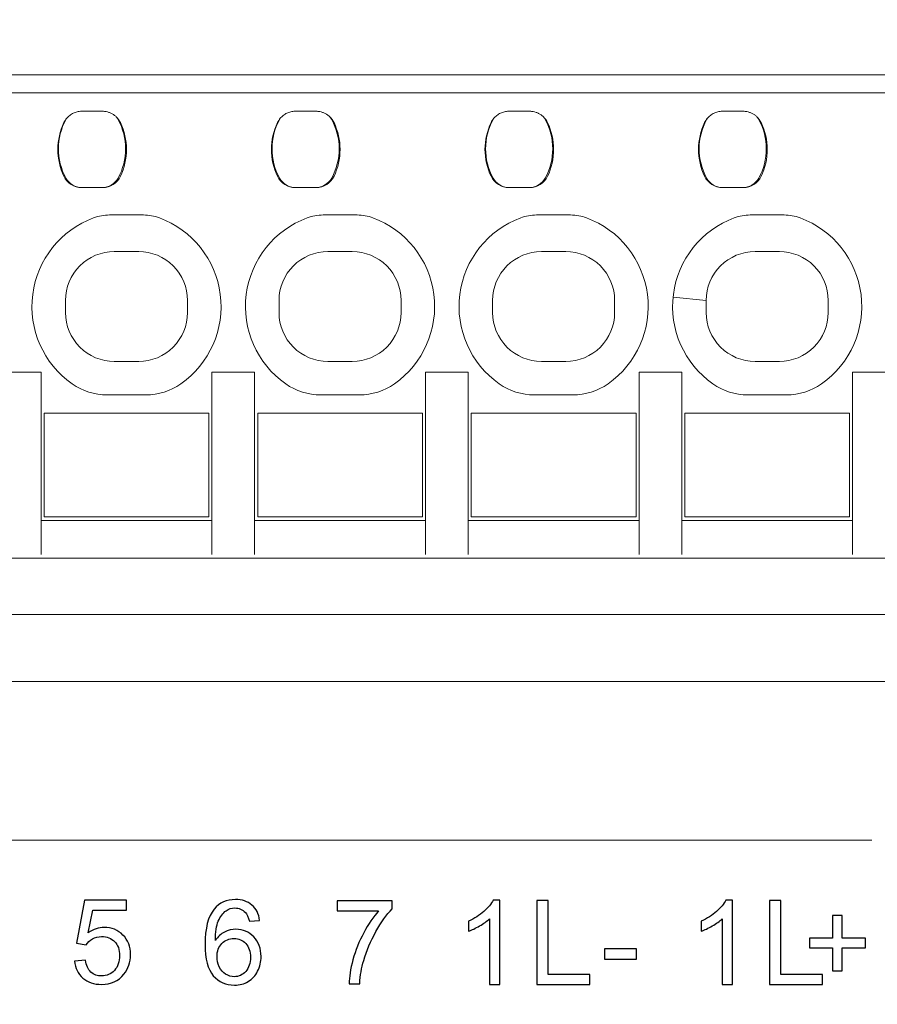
# Model space of a CAD drawing. Header units: centimetres. Extents: x -24.5 to 49.7, y -16.6 to 18.4.
# Tile 232 of 248: x 5.7 to 7.1, y 10.7 to 12.3. Entities that reach past the tile are written whole.
import ezdxf

# ---------------------------------------------------------------- set-up
doc = ezdxf.new("R2010")
doc.units = ezdxf.units.CM
doc.header["$MEASUREMENT"] = 0
doc.layers.add('layer 1', color=7, linetype='Continuous')

msp = doc.modelspace()

# ---------------------------------------------------------------- linework, layer by layer
at = {"layer": 'layer 1', "color": 1, "lineweight": 0}
msp.add_open_spline([(24.98821, 18.39808), (24.98821, 18.39808), (24.98821, -16.60193), (24.98821, -16.60193), (24.98821, -16.60193), (-24.51772, -16.60193), (-24.51772, -16.60193), (-24.51772, -16.60193), (-24.51772, 18.39808), (-24.51772, 18.39808), (-24.51772, 18.39808), (24.98821, 18.39808), (24.98821, 18.39808)], degree=3, knots=[0, 0, 0, 0, 0.25, 0.25, 0.25, 0.5, 0.5, 0.5, 0.75, 0.75, 0.75, 1, 1, 1, 1], dxfattribs=at)
at = {"layer": 'layer 1', "color": 5, "lineweight": 0}
msp.add_open_spline([(-23.26688, 17.18067), (-23.26688, 17.18067), (-23.26688, -15.60944), (-23.26688, -15.60944), (-23.26688, -15.60944), (23.98644, -15.60944), (23.98644, -15.60944)], degree=3, knots=[0, 0, 0, 0, 0.5, 0.5, 0.5, 1, 1, 1, 1], dxfattribs=at)
at = {"layer": 'layer 1', "lineweight": 9}
for points in [[(3.60451, 12.25451), (3.60451, 12.25451), (7.83451, 12.25451), (7.83451, 12.25451)], [(3.96451, 12.22451), (3.96451, 12.22451), (7.47451, 12.22451), (7.47451, 12.22451)], [(5.82063, 12.19451), (5.82063, 12.19451), (5.85547, 12.19451), (5.85547, 12.19451)], [(5.86111, 12.19398), (5.85925, 12.19433), (5.85736, 12.19451), (5.85547, 12.19451)], [(6.17063, 12.19451), (6.17063, 12.19451), (6.20547, 12.19451), (6.20547, 12.19451)], [(6.21111, 12.19398), (6.20925, 12.19433), (6.20736, 12.19451), (6.20547, 12.19451)], [(6.52063, 12.19451), (6.52063, 12.19451), (6.55547, 12.19451), (6.55547, 12.19451)], [(6.56111, 12.19398), (6.55925, 12.19433), (6.55736, 12.19451), (6.55547, 12.19451)], [(6.87063, 12.19451), (6.87063, 12.19451), (6.90547, 12.19451), (6.90547, 12.19451)], [(6.91111, 12.19398), (6.90925, 12.19433), (6.90736, 12.19451), (6.90547, 12.19451)], [(5.7919, 12.17594), (5.77871, 12.14814), (5.77871, 12.11588), (5.7919, 12.08808)], [(5.7952, 12.18087), (5.77894, 12.15103), (5.77894, 12.11499), (5.7952, 12.08515)], [(5.79654, 12.18311), (5.79469, 12.18094), (5.79312, 12.17852), (5.7919, 12.17594)], [(5.79657, 12.18313), (5.79608, 12.1824), (5.79562, 12.18164), (5.7952, 12.18087)], [(5.88081, 12.18087), (5.8799, 12.18253), (5.87884, 12.18411), (5.87763, 12.18558)], [(5.88462, 12.17594), (5.88291, 12.17954), (5.88055, 12.18279), (5.87767, 12.18554)], [(5.88081, 12.08515), (5.89707, 12.11499), (5.89707, 12.15103), (5.88081, 12.18087)], [(5.88462, 12.08808), (5.8978, 12.11588), (5.8978, 12.14814), (5.88462, 12.17594)], [(6.1419, 12.17594), (6.12871, 12.14814), (6.12871, 12.11588), (6.1419, 12.08808)], [(6.1452, 12.18087), (6.12894, 12.15103), (6.12894, 12.11499), (6.1452, 12.08515)], [(6.14654, 12.18311), (6.14469, 12.18094), (6.14312, 12.17852), (6.1419, 12.17594)], [(6.14657, 12.18313), (6.14608, 12.1824), (6.14562, 12.18164), (6.1452, 12.18087)], [(6.23081, 12.18087), (6.2299, 12.18253), (6.22884, 12.18411), (6.22763, 12.18558)], [(6.23462, 12.17594), (6.23291, 12.17954), (6.23055, 12.18279), (6.22767, 12.18554)], [(6.23081, 12.08515), (6.24707, 12.11499), (6.24707, 12.15103), (6.23081, 12.18087)], [(6.23462, 12.08808), (6.2478, 12.11588), (6.2478, 12.14814), (6.23462, 12.17594)], [(6.4919, 12.17594), (6.47871, 12.14814), (6.47871, 12.11588), (6.4919, 12.08808)], [(6.4952, 12.18087), (6.47894, 12.15103), (6.47894, 12.11499), (6.4952, 12.08515)], [(6.49654, 12.18311), (6.49469, 12.18094), (6.49312, 12.17852), (6.4919, 12.17594)], [(6.49657, 12.18313), (6.49608, 12.1824), (6.49562, 12.18164), (6.4952, 12.18087)], [(6.58081, 12.18087), (6.5799, 12.18253), (6.57884, 12.18411), (6.57763, 12.18558)], [(6.58462, 12.17594), (6.58291, 12.17954), (6.58055, 12.18279), (6.57767, 12.18554)], [(6.58081, 12.08515), (6.59707, 12.11499), (6.59707, 12.15103), (6.58081, 12.18087)], [(6.58462, 12.08808), (6.5978, 12.11588), (6.5978, 12.14814), (6.58462, 12.17594)], [(6.8419, 12.17594), (6.82871, 12.14814), (6.82871, 12.11588), (6.8419, 12.08808)], [(6.8452, 12.18087), (6.82894, 12.15103), (6.82894, 12.11499), (6.8452, 12.08515)], [(6.84654, 12.18311), (6.84469, 12.18094), (6.84312, 12.17852), (6.8419, 12.17594)], [(6.84657, 12.18313), (6.84608, 12.1824), (6.84562, 12.18164), (6.8452, 12.18087)], [(6.93081, 12.18087), (6.9299, 12.18253), (6.92884, 12.18411), (6.92763, 12.18558)], [(6.93462, 12.17594), (6.93291, 12.17954), (6.93055, 12.18279), (6.92767, 12.18554)], [(6.93081, 12.08515), (6.94707, 12.11499), (6.94707, 12.15103), (6.93081, 12.18087)], [(6.93462, 12.08808), (6.9478, 12.11588), (6.9478, 12.14814), (6.93462, 12.17594)], [(5.7861, 12.10667), (5.7865, 12.10447), (5.78697, 12.10228), (5.78752, 12.10011)], [(6.1361, 12.10667), (6.1365, 12.10447), (6.13697, 12.10228), (6.13752, 12.10011)], [(6.4861, 12.10667), (6.4865, 12.10447), (6.48697, 12.10228), (6.48752, 12.10011)], [(6.8361, 12.10667), (6.8365, 12.10447), (6.83697, 12.10228), (6.83752, 12.10011)], [(5.7919, 12.08808), (5.79728, 12.07674), (5.80871, 12.06951), (5.82126, 12.06951)], [(5.7952, 12.08515), (5.80045, 12.07553), (5.81052, 12.06953), (5.82148, 12.06951)], [(5.85447, 12.06951), (5.86545, 12.06951), (5.87556, 12.07551), (5.88081, 12.08515)], [(5.85525, 12.06951), (5.86781, 12.06951), (5.87924, 12.07674), (5.88462, 12.08808)], [(6.1419, 12.08808), (6.14728, 12.07674), (6.15871, 12.06951), (6.17126, 12.06951)], [(6.1452, 12.08515), (6.15045, 12.07553), (6.16052, 12.06953), (6.17148, 12.06951)], [(6.20447, 12.06951), (6.21545, 12.06951), (6.22556, 12.07551), (6.23081, 12.08515)], [(6.20525, 12.06951), (6.21781, 12.06951), (6.22924, 12.07674), (6.23462, 12.08808)], [(6.4919, 12.08808), (6.49728, 12.07674), (6.50871, 12.06951), (6.52126, 12.06951)], [(6.4952, 12.08515), (6.50045, 12.07553), (6.51052, 12.06953), (6.52148, 12.06951)], [(6.55447, 12.06951), (6.56545, 12.06951), (6.57556, 12.07551), (6.58081, 12.08515)], [(6.55525, 12.06951), (6.56781, 12.06951), (6.57924, 12.07674), (6.58462, 12.08808)], [(6.8419, 12.08808), (6.84728, 12.07674), (6.85871, 12.06951), (6.87126, 12.06951)], [(6.8452, 12.08515), (6.85045, 12.07553), (6.86052, 12.06953), (6.87148, 12.06951)], [(6.90447, 12.06951), (6.91545, 12.06951), (6.92556, 12.07551), (6.93081, 12.08515)], [(6.90525, 12.06951), (6.91781, 12.06951), (6.92924, 12.07674), (6.93462, 12.08808)], [(5.82126, 12.06951), (5.82126, 12.06951), (5.85525, 12.06951), (5.85525, 12.06951)], [(6.17126, 12.06951), (6.17126, 12.06951), (6.20525, 12.06951), (6.20525, 12.06951)], [(6.52126, 12.06951), (6.52126, 12.06951), (6.55525, 12.06951), (6.55525, 12.06951)], [(6.87126, 12.06951), (6.87126, 12.06951), (6.90525, 12.06951), (6.90525, 12.06951)], [(5.86667, 12.02451), (5.85776, 12.02451), (5.84892, 12.02292), (5.84057, 12.01982)], [(5.92235, 12.02451), (5.92235, 12.02451), (5.86667, 12.02451), (5.86667, 12.02451)], [(5.94845, 12.01982), (5.94009, 12.02292), (5.93126, 12.02451), (5.92235, 12.02451)], [(6.21667, 12.02451), (6.20776, 12.02451), (6.19892, 12.02292), (6.19057, 12.01982)], [(6.27235, 12.02451), (6.27235, 12.02451), (6.21667, 12.02451), (6.21667, 12.02451)], [(6.29845, 12.01982), (6.29009, 12.02292), (6.28126, 12.02451), (6.27235, 12.02451)], [(6.56667, 12.02451), (6.55776, 12.02451), (6.54892, 12.02292), (6.54057, 12.01982)], [(6.62235, 12.02451), (6.62235, 12.02451), (6.56667, 12.02451), (6.56667, 12.02451)], [(6.64845, 12.01982), (6.64009, 12.02292), (6.63126, 12.02451), (6.62235, 12.02451)], [(6.91667, 12.02451), (6.90776, 12.02451), (6.89892, 12.02292), (6.89057, 12.01982)], [(6.97235, 12.02451), (6.97235, 12.02451), (6.91667, 12.02451), (6.91667, 12.02451)], [(6.99845, 12.01982), (6.99009, 12.02292), (6.98126, 12.02451), (6.97235, 12.02451)], [(5.87451, 11.96451), (5.87451, 11.96451), (5.9145, 11.96451), (5.9145, 11.96451)], [(6.22451, 11.96451), (6.22451, 11.96451), (6.2645, 11.96451), (6.2645, 11.96451)], [(6.57451, 11.96451), (6.57451, 11.96451), (6.6145, 11.96451), (6.6145, 11.96451)], [(6.92451, 11.96451), (6.92451, 11.96451), (6.9645, 11.96451), (6.9645, 11.96451)], [(5.79451, 11.88451), (5.79451, 11.88451), (5.79451, 11.8645), (5.79451, 11.8645)], [(5.99451, 11.86452), (5.99451, 11.86452), (5.99451, 11.88451), (5.99451, 11.88451)], [(6.14451, 11.88451), (6.14451, 11.88451), (6.14451, 11.8645), (6.14451, 11.8645)], [(6.34451, 11.86452), (6.34451, 11.86452), (6.34451, 11.88451), (6.34451, 11.88451)], [(6.49451, 11.88451), (6.49451, 11.88451), (6.49451, 11.8645), (6.49451, 11.8645)], [(6.69451, 11.86452), (6.69451, 11.86452), (6.69451, 11.88451), (6.69451, 11.88451)], [(6.84452, 11.88451), (6.84452, 11.88451), (6.79028, 11.88993), (6.79028, 11.88993)], [(6.84451, 11.88451), (6.84451, 11.88451), (6.84451, 11.86451), (6.84451, 11.86451)], [(7.04451, 11.86452), (7.04451, 11.86452), (7.04451, 11.88451), (7.04451, 11.88451)], [(5.87451, 11.78451), (5.87451, 11.78451), (5.9145, 11.78451), (5.9145, 11.78451)], [(6.22452, 11.78451), (6.22452, 11.78451), (6.2645, 11.78451), (6.2645, 11.78451)], [(6.57452, 11.78451), (6.57452, 11.78451), (6.6145, 11.78451), (6.6145, 11.78451)], [(6.9645, 11.78451), (6.9645, 11.78451), (6.92452, 11.78451), (6.92452, 11.78451)], [(5.68451, 11.76701), (5.68451, 11.76701), (5.75451, 11.76701), (5.75451, 11.76701)], [(5.75451, 11.46814), (5.75451, 11.46814), (5.75451, 11.76701), (5.75451, 11.76701)], [(6.03451, 11.46814), (6.03451, 11.46814), (6.03451, 11.76701), (6.03451, 11.76701)], [(6.03451, 11.76701), (6.03451, 11.76701), (6.10451, 11.76701), (6.10451, 11.76701)], [(6.10451, 11.46814), (6.10451, 11.46814), (6.10451, 11.76701), (6.10451, 11.76701)], [(6.38451, 11.76701), (6.38451, 11.76701), (6.38451, 11.46814), (6.38451, 11.46814)], [(6.45451, 11.76701), (6.45451, 11.76701), (6.38451, 11.76701), (6.38451, 11.76701)], [(6.45451, 11.46814), (6.45451, 11.46814), (6.45451, 11.76701), (6.45451, 11.76701)], [(6.73451, 11.76701), (6.73451, 11.76701), (6.73451, 11.46814), (6.73451, 11.46814)], [(6.80451, 11.76701), (6.80451, 11.76701), (6.73451, 11.76701), (6.73451, 11.76701)], [(6.80451, 11.46814), (6.80451, 11.46814), (6.80451, 11.76701), (6.80451, 11.76701)], [(7.08451, 11.76701), (7.08451, 11.76701), (7.08451, 11.46814), (7.08451, 11.46814)], [(7.15451, 11.76701), (7.15451, 11.76701), (7.08451, 11.76701), (7.08451, 11.76701)], [(5.80539, 11.74769), (5.82223, 11.73586), (5.84231, 11.72951), (5.86288, 11.72951)], [(5.92613, 11.72951), (5.94671, 11.72951), (5.96679, 11.73586), (5.98363, 11.74769)], [(6.15539, 11.74769), (6.17223, 11.73586), (6.19231, 11.72951), (6.21288, 11.72951)], [(6.27613, 11.72951), (6.29671, 11.72951), (6.31679, 11.73586), (6.33363, 11.74769)], [(6.50539, 11.74769), (6.52223, 11.73586), (6.54231, 11.72951), (6.56288, 11.72951)], [(6.62613, 11.72951), (6.64671, 11.72951), (6.66679, 11.73586), (6.68363, 11.74769)], [(6.85539, 11.74769), (6.87223, 11.73586), (6.89231, 11.72951), (6.91288, 11.72951)], [(6.97613, 11.72951), (6.99671, 11.72951), (7.01679, 11.73586), (7.03363, 11.74769)], [(5.86288, 11.72951), (5.86288, 11.72951), (5.92613, 11.72951), (5.92613, 11.72951)], [(6.21288, 11.72951), (6.21288, 11.72951), (6.27613, 11.72951), (6.27613, 11.72951)], [(6.56288, 11.72951), (6.56288, 11.72951), (6.62613, 11.72951), (6.62613, 11.72951)], [(6.91288, 11.72951), (6.91288, 11.72951), (6.97613, 11.72951), (6.97613, 11.72951)], [(5.75951, 11.69951), (5.75951, 11.69951), (5.75951, 11.52951), (5.75951, 11.52951)], [(5.75951, 11.69951), (5.75951, 11.69951), (6.02951, 11.69951), (6.02951, 11.69951)], [(6.02951, 11.52951), (6.02951, 11.52951), (6.02951, 11.69951), (6.02951, 11.69951)], [(6.10951, 11.69951), (6.10951, 11.69951), (6.10951, 11.52951), (6.10951, 11.52951)], [(6.10951, 11.69951), (6.10951, 11.69951), (6.37951, 11.69951), (6.37951, 11.69951)], [(6.37951, 11.52951), (6.37951, 11.52951), (6.37951, 11.69951), (6.37951, 11.69951)], [(6.45951, 11.69951), (6.45951, 11.69951), (6.45951, 11.52951), (6.45951, 11.52951)], [(6.45951, 11.69951), (6.45951, 11.69951), (6.72951, 11.69951), (6.72951, 11.69951)], [(6.72951, 11.52951), (6.72951, 11.52951), (6.72951, 11.69951), (6.72951, 11.69951)], [(6.80951, 11.69951), (6.80951, 11.69951), (6.80951, 11.52951), (6.80951, 11.52951)], [(6.80951, 11.69951), (6.80951, 11.69951), (7.07951, 11.69951), (7.07951, 11.69951)], [(7.07951, 11.52951), (7.07951, 11.52951), (7.07951, 11.69951), (7.07951, 11.69951)], [(6.02951, 11.52951), (6.02951, 11.52951), (5.75951, 11.52951), (5.75951, 11.52951)], [(6.37951, 11.52951), (6.37951, 11.52951), (6.10951, 11.52951), (6.10951, 11.52951)], [(6.72951, 11.52951), (6.72951, 11.52951), (6.45951, 11.52951), (6.45951, 11.52951)], [(7.07951, 11.52951), (7.07951, 11.52951), (6.80951, 11.52951), (6.80951, 11.52951)], [(5.75451, 11.52351), (5.75451, 11.52351), (6.03451, 11.52351), (6.03451, 11.52351)], [(6.10451, 11.52351), (6.10451, 11.52351), (6.38451, 11.52351), (6.38451, 11.52351)], [(6.45451, 11.52351), (6.45451, 11.52351), (6.73451, 11.52351), (6.73451, 11.52351)], [(6.80451, 11.52351), (6.80451, 11.52351), (7.08451, 11.52351), (7.08451, 11.52351)], [(3.95451, 11.46201), (3.95451, 11.46201), (7.48451, 11.46201), (7.48451, 11.46201)], [(7.47451, 11.36951), (7.47451, 11.36951), (3.96451, 11.36951), (3.96451, 11.36951)], [(-0.12049, 11.25951), (-0.12049, 11.25951), (11.51951, 11.25951), (11.51951, 11.25951)]]:
    msp.add_open_spline(points, degree=3, dxfattribs=at)
for points, knots in [([(5.79657, 12.18309), (5.79796, 12.1849), (5.79967, 12.18646), (5.8015, 12.18785), (5.80333, 12.18924), (5.80529, 12.19045), (5.80736, 12.19144), (5.80942, 12.19244), (5.81158, 12.19323), (5.81381, 12.19375), (5.81604, 12.19427), (5.81834, 12.19452), (5.82063, 12.19451)], [0, 0, 0, 0, 0.25, 0.25, 0.25, 0.5, 0.5, 0.5, 0.75, 0.75, 0.75, 1, 1, 1, 1]), ([(5.86111, 12.19398), (5.86265, 12.19368), (5.86417, 12.19329), (5.86566, 12.19278), (5.86714, 12.19227), (5.86858, 12.19164), (5.86998, 12.19093), (5.87137, 12.19021), (5.87272, 12.1894), (5.87403, 12.18852), (5.87533, 12.18764), (5.87659, 12.18668), (5.87767, 12.18554)], [0, 0, 0, 0, 0.25, 0.25, 0.25, 0.5, 0.5, 0.5, 0.75, 0.75, 0.75, 1, 1, 1, 1]), ([(6.14657, 12.18309), (6.14796, 12.1849), (6.14967, 12.18646), (6.1515, 12.18785), (6.15333, 12.18924), (6.15529, 12.19045), (6.15736, 12.19144), (6.15942, 12.19244), (6.16158, 12.19323), (6.16381, 12.19375), (6.16604, 12.19427), (6.16834, 12.19452), (6.17063, 12.19451)], [0, 0, 0, 0, 0.25, 0.25, 0.25, 0.5, 0.5, 0.5, 0.75, 0.75, 0.75, 1, 1, 1, 1]), ([(6.21111, 12.19398), (6.21265, 12.19368), (6.21417, 12.19329), (6.21566, 12.19278), (6.21714, 12.19227), (6.21858, 12.19164), (6.21998, 12.19093), (6.22137, 12.19021), (6.22272, 12.1894), (6.22403, 12.18852), (6.22533, 12.18764), (6.22659, 12.18668), (6.22767, 12.18554)], [0, 0, 0, 0, 0.25, 0.25, 0.25, 0.5, 0.5, 0.5, 0.75, 0.75, 0.75, 1, 1, 1, 1]), ([(6.49657, 12.18309), (6.49796, 12.1849), (6.49967, 12.18646), (6.5015, 12.18785), (6.50333, 12.18924), (6.50529, 12.19045), (6.50736, 12.19144), (6.50942, 12.19244), (6.51158, 12.19323), (6.51381, 12.19375), (6.51604, 12.19427), (6.51834, 12.19452), (6.52063, 12.19451)], [0, 0, 0, 0, 0.25, 0.25, 0.25, 0.5, 0.5, 0.5, 0.75, 0.75, 0.75, 1, 1, 1, 1]), ([(6.56111, 12.19398), (6.56265, 12.19368), (6.56417, 12.19329), (6.56566, 12.19278), (6.56714, 12.19227), (6.56858, 12.19164), (6.56998, 12.19093), (6.57137, 12.19021), (6.57272, 12.1894), (6.57403, 12.18852), (6.57533, 12.18764), (6.57659, 12.18668), (6.57767, 12.18554)], [0, 0, 0, 0, 0.25, 0.25, 0.25, 0.5, 0.5, 0.5, 0.75, 0.75, 0.75, 1, 1, 1, 1]), ([(6.84657, 12.18309), (6.84796, 12.1849), (6.84967, 12.18646), (6.8515, 12.18785), (6.85333, 12.18924), (6.85529, 12.19045), (6.85736, 12.19144), (6.85942, 12.19244), (6.86158, 12.19323), (6.86381, 12.19375), (6.86604, 12.19427), (6.86834, 12.19452), (6.87063, 12.19451)], [0, 0, 0, 0, 0.25, 0.25, 0.25, 0.5, 0.5, 0.5, 0.75, 0.75, 0.75, 1, 1, 1, 1]), ([(6.91111, 12.19398), (6.91265, 12.19368), (6.91417, 12.19329), (6.91566, 12.19278), (6.91714, 12.19227), (6.91858, 12.19164), (6.91998, 12.19093), (6.92137, 12.19021), (6.92272, 12.1894), (6.92403, 12.18852), (6.92533, 12.18764), (6.92659, 12.18668), (6.92767, 12.18554)], [0, 0, 0, 0, 0.25, 0.25, 0.25, 0.5, 0.5, 0.5, 0.75, 0.75, 0.75, 1, 1, 1, 1]), ([(5.84057, 12.01982), (5.78659, 11.99979), (5.74817, 11.95148), (5.74079, 11.89438), (5.7334, 11.83728), (5.75828, 11.7808), (5.80539, 11.74769)], [0, 0, 0, 0, 0.5, 0.5, 0.5, 1, 1, 1, 1]), ([(5.98363, 11.74769), (6.03073, 11.7808), (6.05561, 11.83728), (6.04823, 11.89438), (6.04085, 11.95148), (6.00242, 11.99979), (5.94845, 12.01982)], [0, 0, 0, 0, 0.5, 0.5, 0.5, 1, 1, 1, 1]), ([(6.19057, 12.01982), (6.13659, 11.99979), (6.09817, 11.95148), (6.09079, 11.89438), (6.0834, 11.83728), (6.10828, 11.7808), (6.15539, 11.74769)], [0, 0, 0, 0, 0.5, 0.5, 0.5, 1, 1, 1, 1]), ([(6.33363, 11.74769), (6.38073, 11.7808), (6.40561, 11.83728), (6.39823, 11.89438), (6.39085, 11.95148), (6.35242, 11.99979), (6.29845, 12.01982)], [0, 0, 0, 0, 0.5, 0.5, 0.5, 1, 1, 1, 1]), ([(6.54057, 12.01982), (6.48659, 11.99979), (6.44817, 11.95148), (6.44079, 11.89438), (6.4334, 11.83728), (6.45828, 11.7808), (6.50539, 11.74769)], [0, 0, 0, 0, 0.5, 0.5, 0.5, 1, 1, 1, 1]), ([(6.68363, 11.74769), (6.73073, 11.7808), (6.75561, 11.83728), (6.74823, 11.89438), (6.74085, 11.95148), (6.70242, 11.99979), (6.64845, 12.01982)], [0, 0, 0, 0, 0.5, 0.5, 0.5, 1, 1, 1, 1]), ([(6.89057, 12.01982), (6.83659, 11.99979), (6.79817, 11.95148), (6.79079, 11.89438), (6.7834, 11.83728), (6.80828, 11.7808), (6.85539, 11.74769)], [0, 0, 0, 0, 0.5, 0.5, 0.5, 1, 1, 1, 1]), ([(7.03363, 11.74769), (7.08073, 11.7808), (7.10561, 11.83728), (7.09823, 11.89438), (7.09085, 11.95148), (7.05242, 11.99979), (6.99845, 12.01982)], [0, 0, 0, 0, 0.5, 0.5, 0.5, 1, 1, 1, 1]), ([(5.87451, 11.96451), (5.85329, 11.96451), (5.83294, 11.95608), (5.81794, 11.94108), (5.80294, 11.92607), (5.79451, 11.90573), (5.79451, 11.88451)], [0, 0, 0, 0, 0.5, 0.5, 0.5, 1, 1, 1, 1]), ([(5.99451, 11.88451), (5.99451, 11.90573), (5.98608, 11.92608), (5.97107, 11.94108), (5.95607, 11.95608), (5.93572, 11.96451), (5.9145, 11.96451)], [0, 0, 0, 0, 0.5, 0.5, 0.5, 1, 1, 1, 1]), ([(6.22451, 11.96451), (6.20329, 11.96451), (6.18294, 11.95608), (6.16794, 11.94108), (6.15294, 11.92608), (6.14451, 11.90573), (6.14451, 11.88451)], [0, 0, 0, 0, 0.5, 0.5, 0.5, 1, 1, 1, 1]), ([(6.34451, 11.88451), (6.34451, 11.90573), (6.33608, 11.92608), (6.32107, 11.94108), (6.30607, 11.95608), (6.28572, 11.96451), (6.2645, 11.96451)], [0, 0, 0, 0, 0.5, 0.5, 0.5, 1, 1, 1, 1]), ([(6.57451, 11.96451), (6.55329, 11.96451), (6.53294, 11.95608), (6.51794, 11.94108), (6.50294, 11.92608), (6.49451, 11.90573), (6.49451, 11.88451)], [0, 0, 0, 0, 0.5, 0.5, 0.5, 1, 1, 1, 1]), ([(6.69451, 11.88451), (6.69451, 11.90573), (6.68608, 11.92608), (6.67107, 11.94108), (6.65607, 11.95608), (6.63572, 11.96451), (6.6145, 11.96451)], [0, 0, 0, 0, 0.5, 0.5, 0.5, 1, 1, 1, 1]), ([(6.92451, 11.96451), (6.90329, 11.96451), (6.88294, 11.95608), (6.86794, 11.94108), (6.85294, 11.92607), (6.84451, 11.90572), (6.84451, 11.88451)], [0, 0, 0, 0, 0.5, 0.5, 0.5, 1, 1, 1, 1]), ([(7.04451, 11.88451), (7.04451, 11.90573), (7.03608, 11.92608), (7.02107, 11.94108), (7.00607, 11.95608), (6.98572, 11.96451), (6.9645, 11.96451)], [0, 0, 0, 0, 0.5, 0.5, 0.5, 1, 1, 1, 1]), ([(5.79452, 11.8645), (5.79451, 11.84329), (5.80294, 11.82294), (5.81794, 11.80794), (5.83295, 11.79294), (5.85329, 11.78451), (5.87451, 11.78451)], [0, 0, 0, 0, 0.5, 0.5, 0.5, 1, 1, 1, 1]), ([(5.9145, 11.78451), (5.93572, 11.78451), (5.95607, 11.79294), (5.97108, 11.80794), (5.98608, 11.82295), (5.99451, 11.8433), (5.99451, 11.86452)], [0, 0, 0, 0, 0.5, 0.5, 0.5, 1, 1, 1, 1]), ([(6.14452, 11.8645), (6.14451, 11.84328), (6.15294, 11.82293), (6.16795, 11.80793), (6.18295, 11.79293), (6.2033, 11.7845), (6.22452, 11.78451)], [0, 0, 0, 0, 0.5, 0.5, 0.5, 1, 1, 1, 1]), ([(6.2645, 11.78451), (6.28572, 11.78451), (6.30607, 11.79294), (6.32108, 11.80794), (6.33608, 11.82295), (6.34451, 11.8433), (6.34451, 11.86452)], [0, 0, 0, 0, 0.5, 0.5, 0.5, 1, 1, 1, 1]), ([(6.49452, 11.8645), (6.49451, 11.84328), (6.50294, 11.82294), (6.51795, 11.80793), (6.53295, 11.79293), (6.5533, 11.7845), (6.57452, 11.78451)], [0, 0, 0, 0, 0.5, 0.5, 0.5, 1, 1, 1, 1]), ([(6.6145, 11.78451), (6.63572, 11.78451), (6.65607, 11.79294), (6.67108, 11.80794), (6.68608, 11.82295), (6.69451, 11.8433), (6.69451, 11.86452)], [0, 0, 0, 0, 0.5, 0.5, 0.5, 1, 1, 1, 1]), ([(6.84451, 11.86451), (6.84451, 11.84329), (6.85294, 11.82294), (6.86795, 11.80794), (6.88295, 11.79293), (6.90331, 11.78451), (6.92453, 11.78451)], [0, 0, 0, 0, 0.5, 0.5, 0.5, 1, 1, 1, 1]), ([(6.96451, 11.78451), (6.98573, 11.78451), (7.00608, 11.79294), (7.02108, 11.80795), (7.03608, 11.82295), (7.04451, 11.8433), (7.04451, 11.86452)], [0, 0, 0, 0, 0.5, 0.5, 0.5, 1, 1, 1, 1])]:
    msp.add_open_spline(points, degree=3, knots=knots, dxfattribs=at)
at = {"layer": 'layer 1', "color": 250, "lineweight": 9}
msp.add_open_spline([(4.11615, 10.99975), (4.11615, 10.99975), (7.11615, 10.99975), (7.11615, 10.99975)], degree=3, dxfattribs=at)
at = {"layer": 'layer 1', "color": 251}
for points, knots in [([(5.80922, 10.80146), (5.80922, 10.80146), (5.82708, 10.80281), (5.82708, 10.80281), (5.82841, 10.7942), (5.83148, 10.78774), (5.83626, 10.78339), (5.84105, 10.77907), (5.84691, 10.77689), (5.8538, 10.77689), (5.86211, 10.77689), (5.86907, 10.77996), (5.87473, 10.78607), (5.88036, 10.79222), (5.88317, 10.80034), (5.88317, 10.81046), (5.88317, 10.82009), (5.88049, 10.82767), (5.87508, 10.83324), (5.86968, 10.83881), (5.86254, 10.84159), (5.85364, 10.84159), (5.84811, 10.84159), (5.84316, 10.84034), (5.83876, 10.83785), (5.83439, 10.83535), (5.83097, 10.83212), (5.82844, 10.82815), (5.82844, 10.82815), (5.81233, 10.83045), (5.81233, 10.83045), (5.81233, 10.83045), (5.82572, 10.90111), (5.82572, 10.90111), (5.82572, 10.90111), (5.89462, 10.90111), (5.89462, 10.90111), (5.89462, 10.90111), (5.89462, 10.88498), (5.89462, 10.88498), (5.89462, 10.88498), (5.83934, 10.88498), (5.83934, 10.88498), (5.83934, 10.88498), (5.83194, 10.84789), (5.83194, 10.84789), (5.84025, 10.85369), (5.84898, 10.85657), (5.8581, 10.85657), (5.8702, 10.85657), (5.88042, 10.85241), (5.88874, 10.84409), (5.89705, 10.83577), (5.90122, 10.82508), (5.90122, 10.81202), (5.90122, 10.79958), (5.89757, 10.78882), (5.89026, 10.77977), (5.88136, 10.76863), (5.8692, 10.76307), (5.8538, 10.76307), (5.84119, 10.76307), (5.8309, 10.76659), (5.82291, 10.77359), (5.81492, 10.7806), (5.81035, 10.78988), (5.80922, 10.80146)], [0, 0, 0, 0, 0.0454545, 0.0454545, 0.0454545, 0.0909091, 0.0909091, 0.0909091, 0.1363636, 0.1363636, 0.1363636, 0.1818182, 0.1818182, 0.1818182, 0.2272727, 0.2272727, 0.2272727, 0.2727273, 0.2727273, 0.2727273, 0.3181818, 0.3181818, 0.3181818, 0.3636364, 0.3636364, 0.3636364, 0.4090909, 0.4090909, 0.4090909, 0.4545455, 0.4545455, 0.4545455, 0.5, 0.5, 0.5, 0.5454545, 0.5454545, 0.5454545, 0.5909091, 0.5909091, 0.5909091, 0.6363636, 0.6363636, 0.6363636, 0.6818182, 0.6818182, 0.6818182, 0.7272727, 0.7272727, 0.7272727, 0.7727273, 0.7727273, 0.7727273, 0.8181818, 0.8181818, 0.8181818, 0.8636364, 0.8636364, 0.8636364, 0.9090909, 0.9090909, 0.9090909, 0.9545455, 0.9545455, 0.9545455, 1, 1, 1, 1]), ([(6.11273, 10.86808), (6.11273, 10.86808), (6.09585, 10.86673), (6.09585, 10.86673), (6.09433, 10.87336), (6.09216, 10.87819), (6.08935, 10.8812), (6.08472, 10.88603), (6.07899, 10.88843), (6.0722, 10.88843), (6.06673, 10.88843), (6.06188, 10.88692), (6.0577, 10.88392), (6.05234, 10.88004), (6.04813, 10.87441), (6.045, 10.86699), (6.04189, 10.85953), (6.04028, 10.84894), (6.04014, 10.83521), (6.04425, 10.84139), (6.04929, 10.846), (6.05525, 10.84897), (6.0612, 10.85198), (6.06741, 10.85349), (6.07395, 10.85349), (6.08533, 10.85349), (6.09504, 10.84933), (6.10306, 10.84104), (6.11105, 10.83275), (6.11506, 10.82206), (6.11506, 10.80891), (6.11506, 10.80027), (6.11318, 10.79227), (6.10943, 10.78485), (6.10565, 10.77743), (6.10051, 10.77176), (6.0939, 10.76783), (6.08733, 10.76389), (6.07986, 10.76191), (6.07152, 10.76191), (6.05732, 10.76191), (6.0457, 10.76709), (6.03672, 10.77743), (6.02775, 10.78776), (6.02326, 10.80482), (6.02326, 10.82856), (6.02326, 10.85512), (6.02824, 10.87444), (6.03817, 10.88651), (6.04684, 10.897), (6.05851, 10.90225), (6.07323, 10.90225), (6.08417, 10.90225), (6.09316, 10.89921), (6.10015, 10.89316), (6.10714, 10.88712), (6.11134, 10.87876), (6.11273, 10.86808)], [0, 0, 0, 0, 0.0526316, 0.0526316, 0.0526316, 0.1052632, 0.1052632, 0.1052632, 0.1578947, 0.1578947, 0.1578947, 0.2105263, 0.2105263, 0.2105263, 0.2631579, 0.2631579, 0.2631579, 0.3157895, 0.3157895, 0.3157895, 0.3684211, 0.3684211, 0.3684211, 0.4210526, 0.4210526, 0.4210526, 0.4736842, 0.4736842, 0.4736842, 0.5263158, 0.5263158, 0.5263158, 0.5789474, 0.5789474, 0.5789474, 0.6315789, 0.6315789, 0.6315789, 0.6842105, 0.6842105, 0.6842105, 0.7368421, 0.7368421, 0.7368421, 0.7894737, 0.7894737, 0.7894737, 0.8421053, 0.8421053, 0.8421053, 0.8947368, 0.8947368, 0.8947368, 0.9473684, 0.9473684, 0.9473684, 1, 1, 1, 1]), ([(6.23981, 10.88382), (6.23981, 10.88382), (6.23981, 10.89995), (6.23981, 10.89995), (6.23981, 10.89995), (6.32967, 10.89995), (6.32967, 10.89995), (6.32967, 10.89995), (6.32967, 10.88689), (6.32967, 10.88689), (6.32084, 10.87758), (6.31205, 10.8652), (6.30338, 10.84974), (6.29467, 10.83429), (6.28798, 10.81838), (6.28323, 10.80203), (6.27983, 10.79054), (6.27763, 10.77791), (6.27669, 10.76421), (6.27669, 10.76421), (6.25922, 10.76421), (6.25922, 10.76421), (6.25941, 10.77503), (6.26155, 10.78811), (6.26566, 10.80344), (6.26976, 10.8188), (6.27563, 10.83358), (6.28329, 10.84782), (6.29095, 10.86206), (6.29911, 10.87406), (6.30774, 10.88382), (6.30774, 10.88382), (6.23981, 10.88382), (6.23981, 10.88382)], [0, 0, 0, 0, 0.0909091, 0.0909091, 0.0909091, 0.1818182, 0.1818182, 0.1818182, 0.2727273, 0.2727273, 0.2727273, 0.3636364, 0.3636364, 0.3636364, 0.4545455, 0.4545455, 0.4545455, 0.5454545, 0.5454545, 0.5454545, 0.6363636, 0.6363636, 0.6363636, 0.7272727, 0.7272727, 0.7272727, 0.8181818, 0.8181818, 0.8181818, 0.9090909, 0.9090909, 0.9090909, 1, 1, 1, 1]), ([(6.50639, 10.76307), (6.50639, 10.76307), (6.48932, 10.76307), (6.48932, 10.76307), (6.48932, 10.76307), (6.48932, 10.87065), (6.48932, 10.87065), (6.48521, 10.86674), (6.47981, 10.86287), (6.47315, 10.859), (6.46647, 10.85513), (6.46046, 10.85222), (6.45515, 10.8503), (6.45515, 10.8503), (6.45515, 10.86662), (6.45515, 10.86662), (6.46469, 10.87103), (6.47304, 10.87641), (6.48019, 10.88274), (6.48734, 10.88905), (6.49242, 10.89516), (6.4954, 10.90111), (6.4954, 10.90111), (6.50639, 10.90111), (6.50639, 10.90111), (6.50639, 10.90111), (6.50639, 10.76307), (6.50639, 10.76307)], [0, 0, 0, 0, 0.1111111, 0.1111111, 0.1111111, 0.2222222, 0.2222222, 0.2222222, 0.3333333, 0.3333333, 0.3333333, 0.4444444, 0.4444444, 0.4444444, 0.5555556, 0.5555556, 0.5555556, 0.6666667, 0.6666667, 0.6666667, 0.7777778, 0.7777778, 0.7777778, 0.8888889, 0.8888889, 0.8888889, 1, 1, 1, 1]), ([(6.5671, 10.76307), (6.5671, 10.76307), (6.5671, 10.90053), (6.5671, 10.90053), (6.5671, 10.90053), (6.58553, 10.90053), (6.58553, 10.90053), (6.58553, 10.90053), (6.58553, 10.7792), (6.58553, 10.7792), (6.58553, 10.7792), (6.65385, 10.7792), (6.65385, 10.7792), (6.65385, 10.7792), (6.65385, 10.76307), (6.65385, 10.76307), (6.65385, 10.76307), (6.5671, 10.76307), (6.5671, 10.76307)], [0, 0, 0, 0, 0.1666667, 0.1666667, 0.1666667, 0.3333333, 0.3333333, 0.3333333, 0.5, 0.5, 0.5, 0.6666667, 0.6666667, 0.6666667, 0.8333333, 0.8333333, 0.8333333, 1, 1, 1, 1]), ([(6.8878, 10.76307), (6.8878, 10.76307), (6.87072, 10.76307), (6.87072, 10.76307), (6.87072, 10.76307), (6.87072, 10.87065), (6.87072, 10.87065), (6.86661, 10.86674), (6.86121, 10.86287), (6.85455, 10.859), (6.84788, 10.85513), (6.84186, 10.85222), (6.83655, 10.8503), (6.83655, 10.8503), (6.83655, 10.86662), (6.83655, 10.86662), (6.8461, 10.87103), (6.85445, 10.87641), (6.8616, 10.88274), (6.86874, 10.88905), (6.87383, 10.89516), (6.8768, 10.90111), (6.8768, 10.90111), (6.8878, 10.90111), (6.8878, 10.90111), (6.8878, 10.90111), (6.8878, 10.76307), (6.8878, 10.76307)], [0, 0, 0, 0, 0.1111111, 0.1111111, 0.1111111, 0.2222222, 0.2222222, 0.2222222, 0.3333333, 0.3333333, 0.3333333, 0.4444444, 0.4444444, 0.4444444, 0.5555556, 0.5555556, 0.5555556, 0.6666667, 0.6666667, 0.6666667, 0.7777778, 0.7777778, 0.7777778, 0.8888889, 0.8888889, 0.8888889, 1, 1, 1, 1]), ([(6.94851, 10.76307), (6.94851, 10.76307), (6.94851, 10.90053), (6.94851, 10.90053), (6.94851, 10.90053), (6.96694, 10.90053), (6.96694, 10.90053), (6.96694, 10.90053), (6.96694, 10.7792), (6.96694, 10.7792), (6.96694, 10.7792), (7.03526, 10.7792), (7.03526, 10.7792), (7.03526, 10.7792), (7.03526, 10.76307), (7.03526, 10.76307), (7.03526, 10.76307), (6.94851, 10.76307), (6.94851, 10.76307)], [0, 0, 0, 0, 0.1666667, 0.1666667, 0.1666667, 0.3333333, 0.3333333, 0.3333333, 0.5, 0.5, 0.5, 0.6666667, 0.6666667, 0.6666667, 0.8333333, 0.8333333, 0.8333333, 1, 1, 1, 1]), ([(7.05144, 10.78534), (7.05144, 10.78534), (7.05144, 10.82297), (7.05144, 10.82297), (7.05144, 10.82297), (7.01359, 10.82297), (7.01359, 10.82297), (7.01359, 10.82297), (7.01359, 10.83871), (7.01359, 10.83871), (7.01359, 10.83871), (7.05144, 10.83871), (7.05144, 10.83871), (7.05144, 10.83871), (7.05144, 10.87615), (7.05144, 10.87615), (7.05144, 10.87615), (7.06754, 10.87615), (7.06754, 10.87615), (7.06754, 10.87615), (7.06754, 10.83871), (7.06754, 10.83871), (7.06754, 10.83871), (7.10539, 10.83871), (7.10539, 10.83871), (7.10539, 10.83871), (7.10539, 10.82297), (7.10539, 10.82297), (7.10539, 10.82297), (7.06754, 10.82297), (7.06754, 10.82297), (7.06754, 10.82297), (7.06754, 10.78534), (7.06754, 10.78534), (7.06754, 10.78534), (7.05144, 10.78534), (7.05144, 10.78534)], [0, 0, 0, 0, 0.0833333, 0.0833333, 0.0833333, 0.1666667, 0.1666667, 0.1666667, 0.25, 0.25, 0.25, 0.3333333, 0.3333333, 0.3333333, 0.4166667, 0.4166667, 0.4166667, 0.5, 0.5, 0.5, 0.5833333, 0.5833333, 0.5833333, 0.6666667, 0.6666667, 0.6666667, 0.75, 0.75, 0.75, 0.8333333, 0.8333333, 0.8333333, 0.9166667, 0.9166667, 0.9166667, 1, 1, 1, 1]), ([(6.04286, 10.80875), (6.04286, 10.80293), (6.04412, 10.79736), (6.04661, 10.79205), (6.0491, 10.78674), (6.0526, 10.78271), (6.05703, 10.77992), (6.06149, 10.77714), (6.06622, 10.77573), (6.07123, 10.77573), (6.07851, 10.77573), (6.08472, 10.77861), (6.08986, 10.78437), (6.09501, 10.79013), (6.09759, 10.79794), (6.09759, 10.80782), (6.09759, 10.81733), (6.09504, 10.82481), (6.08996, 10.83029), (6.08488, 10.83576), (6.07841, 10.83851), (6.07055, 10.83851), (6.06285, 10.83851), (6.05629, 10.83576), (6.05091, 10.83029), (6.04554, 10.82481), (6.04286, 10.81765), (6.04286, 10.80875)], [0, 0, 0, 0, 0.1111111, 0.1111111, 0.1111111, 0.2222222, 0.2222222, 0.2222222, 0.3333333, 0.3333333, 0.3333333, 0.4444444, 0.4444444, 0.4444444, 0.5555556, 0.5555556, 0.5555556, 0.6666667, 0.6666667, 0.6666667, 0.7777778, 0.7777778, 0.7777778, 0.8888889, 0.8888889, 0.8888889, 1, 1, 1, 1]), ([(6.67767, 10.80435), (6.67767, 10.80435), (6.67767, 10.82124), (6.67767, 10.82124), (6.67767, 10.82124), (6.73046, 10.82124), (6.73046, 10.82124), (6.73046, 10.82124), (6.73046, 10.80435), (6.73046, 10.80435), (6.73046, 10.80435), (6.67767, 10.80435), (6.67767, 10.80435)], [0, 0, 0, 0, 0.25, 0.25, 0.25, 0.5, 0.5, 0.5, 0.75, 0.75, 0.75, 1, 1, 1, 1])]:
    msp.add_open_spline(points, degree=3, knots=knots, dxfattribs=at)

doc.saveas('drawing.dxf')
